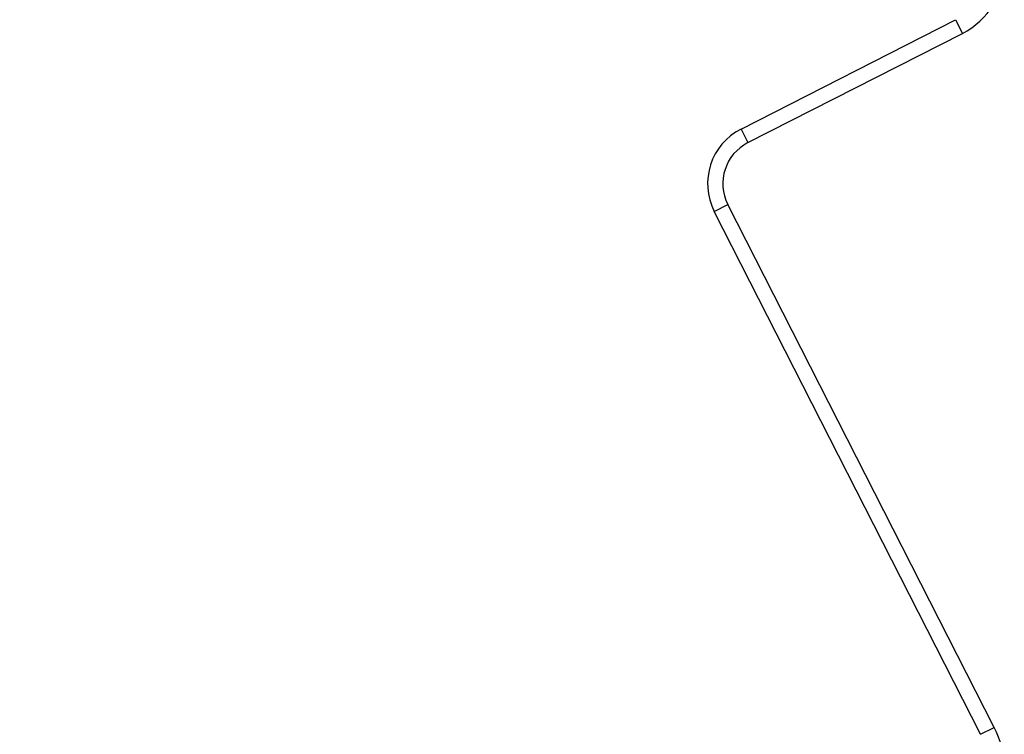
# Model space of a CAD drawing. Header units: millimetres. Extents: x 120 to 620, y 160 to 517.
# Tile 7 of 16: x 319 to 383, y 350 to 396. Entities that reach past the tile are written whole.
import ezdxf

# ---------------------------------------------------------------- set-up
doc = ezdxf.new("R2010")
doc.units = ezdxf.units.MM
doc.header["$LTSCALE"] = 46.255
doc.header["$PDMODE"] = 3
doc.header["$PDSIZE"] = 8
doc.layers.get('0').update_dxf_attribs({"linetype": 'CONTINUOUS'})
doc.layers.get('Defpoints').update_dxf_attribs({"linetype": 'CONTINUOUS'})
doc.layers.add('00-LINE-LASER-SCANNERDIMENSION', color=7, linetype='CONTINUOUS')
doc.layers.add('00_COMPONENTS', color=7, linetype='CONTINUOUS')
doc.styles.add('尺寸值样式', font='兰亭黑 GBK.TTF', dxfattribs={"height": 4})
doc.dimstyles.new('1直线标注', dxfattribs={"dimtxt": 4, "dimasz": 3, "dimexe": 2.5, "dimexo": 0, "dimtad": 1, "dimdec": 1, "dimdsep": 46, "dimtxsty": '尺寸值样式', "dimcen": 0, "dimclrd": 8, "dimclre": 8, "dimclrt": 7, "dimadec": 0, "dimazin": 0, "dimtp": 0.001, "dimtm": 0.001, "dimtfac": 1, "dimtdec": 1, "dimtmove": 0, "dimatfit": 0, "dimldrblk": '_FILLED', "dimfxl": 1, "dimtolj": 1, "dimlwd": 15, "dimlwe": 15, "dimarcsym": 0})

# ---------------------------------------------------------------- blocks, each defined once
blk = doc.blocks.new('*D5')
at = {"layer": '00-LINE-LASER-SCANNERDIMENSION', "color": 8, "lineweight": 15}
for p, q in [((294.362, 319.867), (294.362, 467.439)), ((378.862, 423.867), (378.862, 467.439)), ((297.362, 464.939), (375.862, 464.939))]:
    blk.add_line(p, q, dxfattribs=at)
at = {"layer": '00-LINE-LASER-SCANNERDIMENSION', "color": 8}
for points in [[(297.362, 465.439), (297.362, 464.439), (294.362, 464.939)], [(375.862, 464.439), (375.862, 465.439), (378.862, 464.939)]]:
    blk.add_solid(points, dxfattribs=at)
at = {"layer": 'Defpoints', "color": 0}
for p in [(378.862, 464.939), (378.862, 423.867), (294.362, 319.867)]:
    blk.add_point(p, dxfattribs=at)
at = {"layer": '00-LINE-LASER-SCANNERDIMENSION', "color": 7, "lineweight": 30, "insert": (336.453, 470.897), "char_height": 4, "attachment_point": 2, "line_spacing_factor": 0.9, "style": '尺寸值样式'}
blk.add_mtext('\\A1;84.5', dxfattribs=at)
blk = doc.blocks.new('_FILLED')
at = {"color": 0, "linetype": 'ByBlock'}
blk.add_solid([(0, 0), (-1, 0.167), (-1, -0.167)], dxfattribs=at)

msp = doc.modelspace()

# ---------------------------------------------------------------- linework, layer by layer
at = {"layer": '00_COMPONENTS', "color": 7}
for p, q in [((365.664, 389.227), (379.678, 396.367)), ((366.118, 388.336), (380.132, 395.476)), ((382.208, 350.151), (364.807, 384.301)), ((381.317, 349.697), (363.916, 383.847))]:
    msp.add_line(p, q, dxfattribs=at)
at = {"layer": '00_COMPONENTS', "color": 4}
for p, q in [((379.678, 396.367), (380.132, 395.476)), ((365.664, 389.227), (366.118, 388.336)), ((363.916, 383.847), (364.807, 384.301)), ((381.317, 349.697), (382.208, 350.151))]:
    msp.add_line(p, q, dxfattribs=at)
at = {"layer": '00_COMPONENTS', "color": 7}
for centre, radius, start, end in [((377.862, 399.931), 5, 297, 360), ((367.48, 385.663), 4, 117, 207), ((367.48, 385.663), 3, 117, 207), ((376.862, 347.427), 6, 0, 27)]:
    msp.add_arc(centre, radius, start, end, dxfattribs=at)

# ---------------------------------------------------------------- dimensions: what is measured, and where the dimension line sits
at = {"layer": '00-LINE-LASER-SCANNERDIMENSION', "color": 7, "linetype": 'Continuous', "lineweight": 30}
dim = msp.add_linear_dim(base=(378.862, 464.939), p1=(294.362, 319.867), p2=(378.862, 423.867), dimstyle='1直线标注', override={"dimtxsty": '尺寸值样式', "dimldrblk": '_FILLED'}, dxfattribs=at)
dim.commit()
dim.dimension.update_dxf_attribs({"geometry": '*D5', "text_midpoint": (336.453, 464.939), "dimtype": 160})

doc.saveas('drawing.dxf')
